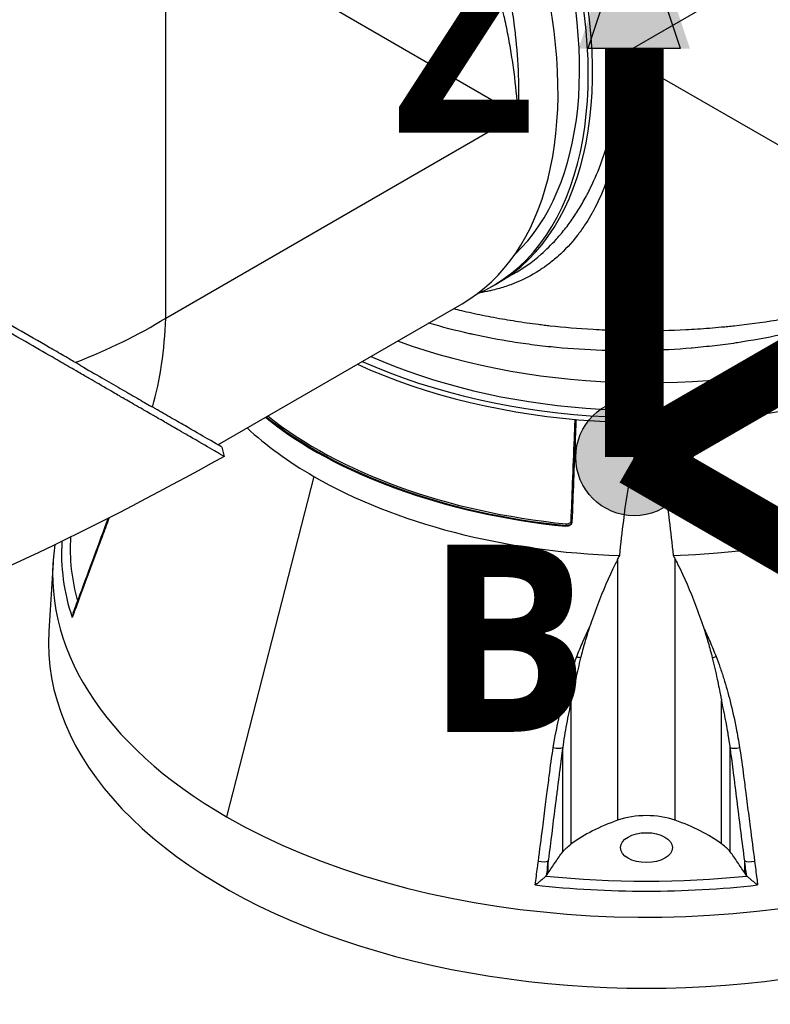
# Model space of a CAD drawing. Header units: millimetres. Extents: x 0 to 4378, y 0 to 2376.
# Tile 188 of 227: x 2647 to 2770, y 1098 to 1259. Entities that reach past the tile are written whole.
import ezdxf

# ---------------------------------------------------------------- set-up
doc = ezdxf.new("R2010")
doc.units = ezdxf.units.MM
doc.header["$LTSCALE"] = 0.2
for name, color, linetype in [('01_Object Line', 4, 'Continuous'), ('07_Special Line2', 76, 'Continuous'), ('12_Before Rev.Num.', 5, 'Continuous')]:
    doc.layers.add(name, color=color, linetype=linetype)
doc.layers.add('14_Mark', color=7, linetype='Continuous', true_color=0xe03c31)
doc.styles.add('Rainbow-5.0 Style', font='malgunsl.ttf')

# ---------------------------------------------------------------- blocks, each defined once
blk = doc.blocks.new('A$Cf809625c')
for p, q in [((53.74, 186.43), (-4.03, 153.08)), ((-78.84, 109.88), (-78.84, 176.59)), ((-78.84, 176.59), (-21.07, 143.24)), ((-22.03, 152.49), (-22.03, 152.49)), ((-4.03, 153.08), (53.74, 119.72)), ((-21.9, 151.63), (-21.9, 151.63)), ((-21.47, 148.25), (-21.47, 148.25)), ((-78.84, 109.88), (-21.07, 143.24)), ((-21.78, 117.13), (-24.58, 115.51)), ((-21.78, 117.13), (-21.78, 117.13)), ((-25.29, 115.1), (-24.58, 115.51)), ((-70.29, 89.12), (-30.24, 112.24)), ((-78.97, 107.35), (-78.97, 107.35)), ((-78.97, 107.29), (-78.97, 107.29)), ((-78.95, 107.71), (-78.95, 107.71)), ((-79.1, 105.76), (-79.1, 105.76)), ((-79.09, 105.91), (-79.09, 105.91)), ((-79.06, 106.23), (-79.06, 106.23)), ((-80.76, 96.21), (-80.76, 96.21)), ((-71.29, 88.39), (-71.29, 88.39)), ((-69.64, 88.74), (-69.23, 87.2)), ((-54.55, 83.92), (-55.05, 81.99)), ((-55.05, 81.99), (-68.86, 28.11)), ((-13.21, 75.75), (-13.18, 75.87)), ((-97.32, 69.8), (-97.99, 58.55)), ((-4.73, 70.31), (-4.73, 27.53)), ((4.73, 27.53), (4.73, 70.31)), ((12.66, 50.82), (12.66, 50.82)), ((-12.33, 23.66), (-12.33, 47.14)), ((12.33, 23.66), (12.33, 47.14)), ((-13.74, 22.37), (-13.74, 39.45)), ((13.74, 22.37), (13.74, 39.45)), ((-16.11, 18.92), (-16.11, 20.88)), ((16.11, 18.92), (16.11, 20.88)), ((-16.28, 18.63), (-16.42, 18.46)), ((16.42, 18.46), (16.28, 18.63))]:
    blk.add_line(p, q)
for centre, major_axis, ratio, start_param, end_param in [((-62.58, 181.33), (38, -65.82), 0.57735, 0, 2.340309), ((-62.58, 181.33), (38, -65.82), 0.57735, 0, 2.340309), ((-63.29, 180.92), (38, -65.82), 0.57735, 6.218011, 8.595868), ((-63.29, 180.92), (37, -64.09), 0.57735, 0.138313, 2.287402), ((-68.24, 178.06), (38, -65.82), 0.57735, 0, 2.153364), ((-53.39, 186.64), (26.39, -45.71), 0.57735, 0.251217, 0.251219), ((0, 143.16), (76, 0), 0.57735, 4.145572, 6.283185), ((0, 137.44), (76, 0), 0.57735, 4.052056, 6.34836), ((0, 136.63), (76, 0), 0.57735, 4.038806, 6.283185), ((0, 137.44), (74, 0), 0.57735, 4.055455, 6.144873), ((0, 115.42), (77.15, 0), 0.57735, 4.76927, 6.226304), ((-132.58, 140.91), (-75.98, -2.71), 0.599654, 2.086946, 2.334848), ((-132.58, 140.91), (35.65, -67.16), 0.599654, 0.558766, 0.806744), ((0, 119.48), (76.67, 0), 0.57735, 3.762964, 4.539647), ((0, 119.63), (76.47, 0), 0.57735, 3.765044, 4.539647), ((0, 119.48), (76.89, 0), 0.57735, 3.763438, 4.539717), ((0, 115.42), (-77.15, 0), 0.57735, 0.556674, 0.785398), ((0, 115.42), (-77.15, 0), 0.57735, 0.785398, 1.513915), ((0, 67.87), (97.38, 0), 0.57735, 3.92699, 6.531315), ((-13.18, 76.03), (0.02, 0.199), 0.140343, 3.764162, 5.282569), ((-12.38, 76.62), (-0.2, 0.008), 0.53757, 3.678342, 4.571765), ((0, 67.87), (-97.38, 0), 0.57735, 6.196092, 7.068583), ((0, 71.3), (-95.92, 0), 0.57735, 6.246746, 6.474419), ((0, 72.12), (-94.5, 0), 0.57735, 6.248654, 6.442871), ((-91.51, 63.97), (-1.41, 0.52), 0.445689, 6.283183, 6.665585), ((0, 56.61), (-98.05, 0), 0.57735, 6.248855, 9.459108), ((-11.23, 54.78), (-1.4, 0.54), 0.300947, 1.546942, 1.997356), ((11.23, 54.79), (1.4, 0.55), 0.299591, 4.283682, 4.733556), ((-15.03, 39.86), (-1.48, 0.24), 0.293943, 1.451681, 2.673474), ((15.03, 39.86), (1.48, 0.24), 0.293943, 3.609607, 4.831504), ((10.26, 13.32), (28.83, 0), 0.57735, 2.117685, 2.471123), ((0, 23.05), (-9.1, 0), 0.57735, 4.1655, 5.259278), ((-10.26, 13.32), (-28.83, 0), 0.57735, 3.812062, 4.1655), ((0, 56.61), (57.64, 0), 0.57735, 4.987231, 4.987234), ((-17.47, 21.22), (-1.49, 0.19), 0.291007, 1.428464, 2.747851), ((17.47, 21.22), (1.49, 0.19), 0.291007, 3.535223, 4.854722), ((-17.94, 18.88), (-1.68, 0), 0.577343, 2.622772, 2.695941), ((0, 72.12), (94.5, 0), 0.57735, 4.537116, 4.887662), ((17.94, 18.88), (-1.68, 0), 0.577343, 0.445652, 0.518821), ((0, 71.3), (-95.92, 0), 0.57735, 1.379562, 1.76203)]:
    blk.add_ellipse(centre, major_axis=major_axis, ratio=ratio, start_param=start_param, end_param=end_param)
blk.add_ellipse((0, 23.05), major_axis=(-4.25, 0), ratio=0.57735)
for points, knots in [([(-56.59, 226.05), (-55.78, 225.28), (-54.98, 224.5), (-54.19, 223.7), (-53.36, 222.86), (-52.55, 222.01), (-51.75, 221.15), (-51.61, 220.99), (-51.46, 220.83), (-51.31, 220.67), (-48.25, 217.32), (-45.36, 213.73), (-42.69, 209.98), (-42.58, 209.83), (-42.47, 209.67), (-42.37, 209.52), (-41.76, 208.67), (-41.17, 207.81), (-40.59, 206.94), (-40.25, 206.42), (-39.9, 205.91), (-39.57, 205.38), (-39.23, 204.86), (-38.89, 204.33), (-38.56, 203.81), (-38.51, 203.72), (-38.45, 203.63), (-38.4, 203.54), (-37.14, 201.51), (-35.96, 199.49), (-34.81, 197.37), (-33.37, 194.72), (-32.01, 191.99), (-30.75, 189.2), (-29.99, 187.51), (-29.26, 185.81), (-28.58, 184.08), (-28.56, 184.03), (-28.54, 183.98), (-28.52, 183.93), (-28.07, 182.78), (-27.63, 181.62), (-27.21, 180.45), (-26.81, 179.35), (-26.43, 178.24), (-26.07, 177.13), (-26.05, 177.08), (-26.04, 177.03), (-26.02, 176.98), (-25.66, 175.86), (-25.31, 174.73), (-24.98, 173.6), (-24.81, 173.01), (-24.65, 172.42), (-24.49, 171.83), (-24.41, 171.53), (-24.33, 171.24), (-24.25, 170.94), (-24.21, 170.79), (-24.17, 170.65), (-24.13, 170.5), (-24.09, 170.35), (-24.05, 170.17), (-24.02, 170.06), (-23.98, 169.92), (-23.95, 169.78), (-23.91, 169.64), (-23.41, 167.62), (-22.93, 165.46), (-22.51, 163.17), (-22.31, 162.06), (-22.12, 160.92), (-21.95, 159.75), (-21.85, 159.09), (-21.76, 158.42), (-21.67, 157.74), (-21.62, 157.27), (-21.56, 156.81), (-21.51, 156.33), (-21.27, 154.19), (-21.1, 151.96), (-21.03, 149.67), (-20.96, 147.57), (-20.96, 145.42), (-21.07, 143.24)], [0.5917032, 0.5917032, 0.5917032, 0.5917032, 0.6065856, 0.6065856, 0.6065856, 0.6221334, 0.6221334, 0.6221334, 0.625, 0.625, 0.625, 0.6850898, 0.6850898, 0.6850898, 0.6875, 0.6875, 0.6875, 0.7011464, 0.7011464, 0.7011464, 0.7092438, 0.7092438, 0.7092438, 0.7173743, 0.7173743, 0.7173743, 0.71875, 0.71875, 0.71875, 0.7499738, 0.7499738, 0.7499738, 0.7889478, 0.7889478, 0.7889478, 0.8125, 0.8125, 0.8125, 0.8131921, 0.8131921, 0.8131921, 0.8288728, 0.8288728, 0.8288728, 0.84375, 0.84375, 0.84375, 0.8444134, 0.8444134, 0.8444134, 0.859375, 0.859375, 0.859375, 0.8671875, 0.8671875, 0.8671875, 0.8710938, 0.8710938, 0.8710938, 0.8730469, 0.8730469, 0.8730469, 0.8749735, 0.8749735, 0.8749735, 0.8773485, 0.8773485, 0.8773485, 0.9115235, 0.9115235, 0.9115235, 0.9281399, 0.9281399, 0.9281399, 0.9375, 0.9375, 0.9375, 0.9439123, 0.9439123, 0.9439123, 0.973127, 0.973127, 0.973127, 1, 1, 1, 1]), ([(-21.07, 143.24), (-21.17, 145.22), (-21.34, 147.27), (-21.6, 149.35), (-21.6, 149.37), (-21.6, 149.39), (-21.6, 149.41), (-21.73, 150.46), (-21.88, 151.53), (-22.05, 152.6), (-22.21, 153.63), (-22.38, 154.62), (-22.58, 155.7), (-22.59, 155.75), (-22.6, 155.81), (-22.61, 155.87), (-22.81, 156.9), (-23.02, 157.93), (-23.25, 158.95), (-23.49, 160.06), (-23.75, 161.15), (-24.02, 162.24), (-24.06, 162.38), (-24.09, 162.52), (-24.13, 162.66), (-24.41, 163.77), (-24.71, 164.87), (-25.02, 165.96), (-25.18, 166.51), (-25.34, 167.05), (-25.5, 167.59), (-25.58, 167.86), (-25.66, 168.13), (-25.75, 168.4), (-25.8, 168.57), (-25.84, 168.71), (-25.89, 168.88), (-25.92, 168.98), (-25.96, 169.09), (-26, 169.21), (-26.7, 171.43), (-27.44, 173.57), (-28.2, 175.61), (-28.3, 175.88), (-28.4, 176.15), (-28.5, 176.42), (-28.84, 177.3), (-29.18, 178.17), (-29.53, 179.02), (-29.96, 180.08), (-30.39, 181.12), (-30.82, 182.12), (-30.87, 182.23), (-30.92, 182.34), (-30.97, 182.45), (-30.98, 182.47), (-30.98, 182.49), (-30.99, 182.5), (-31.05, 182.63), (-31.09, 182.73), (-31.16, 182.89), (-32.28, 185.43), (-33.42, 187.82), (-34.56, 190.05), (-35.13, 191.17), (-35.7, 192.25), (-36.27, 193.29), (-36.75, 194.18), (-37.23, 195.03), (-37.7, 195.86), (-37.72, 195.89), (-37.73, 195.92), (-37.75, 195.94), (-37.82, 196.07), (-37.87, 196.15), (-37.96, 196.31), (-39.2, 198.47), (-40.44, 200.49), (-41.67, 202.37), (-41.85, 202.65), (-42.02, 202.93), (-42.2, 203.2), (-42.38, 203.46), (-42.55, 203.72), (-42.72, 203.98), (-43.08, 204.52), (-43.44, 205.05), (-43.79, 205.56), (-44.54, 206.65), (-45.27, 207.68), (-45.99, 208.66), (-46, 208.67), (-46.01, 208.69), (-46.02, 208.7), (-46.1, 208.81), (-46.17, 208.9), (-46.27, 209.04), (-47.88, 211.23), (-49.48, 213.26), (-51.06, 215.15), (-52.24, 216.56), (-53.41, 217.89), (-54.56, 219.15), (-54.87, 219.49), (-55.16, 219.8), (-55.47, 220.14), (-55.54, 220.22), (-55.62, 220.3), (-55.7, 220.38), (-55.99, 220.69), (-56.28, 221), (-56.58, 221.31)], [0, 0, 0, 0, 0.061969, 0.061969, 0.061969, 0.0625, 0.0625, 0.0625, 0.09375, 0.09375, 0.09375, 0.1234255, 0.1234255, 0.1234255, 0.125, 0.125, 0.125, 0.1531538, 0.1531538, 0.1531538, 0.1836029, 0.1836029, 0.1836029, 0.1875, 0.1875, 0.1875, 0.21875, 0.21875, 0.21875, 0.234375, 0.234375, 0.234375, 0.2421875, 0.2421875, 0.2421875, 0.2469884, 0.2469884, 0.2469884, 0.25, 0.25, 0.25, 0.3052191, 0.3052191, 0.3052191, 0.3125, 0.3125, 0.3125, 0.3368038, 0.3368038, 0.3368038, 0.3671875, 0.3671875, 0.3671875, 0.3705126, 0.3705126, 0.3705126, 0.3710938, 0.3710938, 0.3710938, 0.375, 0.375, 0.375, 0.4375, 0.4375, 0.4375, 0.46875, 0.46875, 0.46875, 0.4952139, 0.4952139, 0.4952139, 0.4960938, 0.4960938, 0.4960938, 0.5, 0.5, 0.5, 0.5544796, 0.5544796, 0.5544796, 0.5625, 0.5625, 0.5625, 0.5702519, 0.5702519, 0.5702519, 0.5865122, 0.5865122, 0.5865122, 0.6206238, 0.6206238, 0.6206238, 0.6210938, 0.6210938, 0.6210938, 0.625, 0.625, 0.625, 0.6875, 0.6875, 0.6875, 0.734375, 0.734375, 0.734375, 0.7469686, 0.7469686, 0.7469686, 0.75, 0.75, 0.75, 0.7613238, 0.7613238, 0.7613238, 0.7613238]), ([(-69.23, 87.2), (-69.23, 87.2), (-69.23, 87.2), (-69.23, 87.2), (-69.25, 87.21), (-69.32, 87.25), (-69.61, 87.42), (-69.75, 87.5), (-69.91, 87.59), (-70.05, 87.67), (-70.25, 87.78), (-70.42, 87.89), (-70.55, 87.96), (-71.34, 88.42), (-72.48, 89.08), (-73.91, 89.9), (-74.46, 90.22), (-75.22, 90.66), (-76.26, 91.26), (-77.13, 91.76), (-77.84, 92.17), (-78.32, 92.45), (-78.69, 92.66), (-78.92, 92.79), (-79.02, 92.85), (-79.87, 93.34), (-80.4, 93.65), (-80.55, 93.73), (-80.75, 93.85), (-80.95, 93.96), (-81.14, 94.07), (-81.22, 94.12), (-81.29, 94.16), (-81.36, 94.2), (-81.79, 94.45), (-82.08, 94.62), (-82.21, 94.69), (-82.34, 94.77), (-82.48, 94.85), (-82.64, 94.94), (-83.02, 95.16), (-83.48, 95.42), (-84.04, 95.74), (-84.91, 96.23), (-85.6, 96.63), (-86.05, 96.89), (-86.51, 97.15), (-87.21, 97.56), (-88.23, 98.16), (-88.94, 98.57), (-89.53, 98.92), (-90, 99.19), (-90.23, 99.32), (-90.43, 99.44), (-90.59, 99.53), (-91.1, 99.82), (-91.63, 100.13), (-92.16, 100.43), (-92.47, 100.61), (-92.78, 100.79), (-93.1, 100.97), (-93.75, 101.35), (-94.19, 101.6), (-94.39, 101.72), (-94.81, 101.97), (-95.25, 102.22), (-95.7, 102.48), (-96.12, 102.72), (-96.54, 102.97), (-96.97, 103.21), (-98.33, 104), (-99.72, 104.8), (-101.14, 105.62), (-102.99, 106.69), (-104.9, 107.79), (-106.85, 108.92), (-110.75, 111.17), (-114.83, 113.52), (-119.08, 115.98), (-120.03, 116.52), (-121.01, 117.09), (-122.02, 117.67), (-123.16, 118.33), (-124.35, 119.02), (-125.58, 119.73), (-128.81, 121.59), (-131.09, 122.91), (-132.3, 123.61), (-133.73, 124.44), (-135.18, 125.27), (-136.63, 126.11), (-139.82, 127.95), (-143.06, 129.83), (-146.35, 131.72), (-149.39, 133.48), (-151.97, 134.97), (-154.08, 136.18), (-157.52, 138.17), (-159.67, 139.41), (-160.48, 139.88), (-160.69, 140), (-160.81, 140.07), (-160.84, 140.09), (-164.48, 142.19), (-168.11, 144.28), (-171.64, 146.32), (-172.14, 146.61), (-172.64, 146.9), (-173.13, 147.18), (-174.74, 148.11), (-176.05, 148.87), (-177.08, 149.46), (-178.09, 150.05), (-179.09, 150.62), (-180.08, 151.19), (-180.35, 151.35), (-180.62, 151.51), (-180.89, 151.66), (-184.25, 153.6), (-186.46, 154.88), (-187.76, 155.63), (-187.86, 155.69), (-187.96, 155.74), (-188.05, 155.8)], [-0.7635222, -0.7635222, -0.7635222, -0.7635222, -0.75, -0.75, -0.75, -0.71875, -0.71875, -0.71875, -0.7052239, -0.7052239, -0.7052239, -0.6875, -0.6875, -0.6875, -0.625, -0.625, -0.625, -0.59375, -0.59375, -0.59375, -0.5758637, -0.5758637, -0.5758637, -0.5625, -0.5625, -0.5625, -0.546875, -0.546875, -0.546875, -0.5411757, -0.5411757, -0.5411757, -0.5390625, -0.5390625, -0.5390625, -0.53125, -0.53125, -0.53125, -0.5266987, -0.5266987, -0.5266987, -0.515625, -0.515625, -0.515625, -0.5, -0.5, -0.5, -0.484375, -0.484375, -0.484375, -0.4739987, -0.4739987, -0.4739987, -0.46875, -0.46875, -0.46875, -0.4588678, -0.4588678, -0.4588678, -0.453125, -0.453125, -0.453125, -0.4453125, -0.4453125, -0.4453125, -0.4375, -0.4375, -0.4375, -0.4300483, -0.4300483, -0.4300483, -0.40625, -0.40625, -0.40625, -0.375, -0.375, -0.375, -0.3125, -0.3125, -0.3125, -0.2978036, -0.2978036, -0.2978036, -0.28125, -0.28125, -0.28125, -0.25, -0.25, -0.25, -0.2303717, -0.2303717, -0.2303717, -0.1875, -0.1875, -0.1875, -0.1671318, -0.1671318, -0.1671318, -0.1337093, -0.1337093, -0.1337093, -0.125, -0.125, -0.125, -0.0780464, -0.0780464, -0.0780464, -0.0714286, -0.0714286, -0.0714286, -0.0535714, -0.0535714, -0.0535714, -0.039579, -0.039579, -0.039579, -0.0357143, -0.0357143, -0.0357143, -0.0025653, -0.0025653, -0.0025653, 0, 0, 0, 0]), ([(-92.74, 102.07), (-92.97, 102.21), (-93.2, 102.34), (-93.73, 102.65), (-94.03, 102.83), (-94.73, 103.23), (-95.12, 103.46), (-96.31, 104.15), (-97.12, 104.61), (-99.65, 106.07), (-101.42, 107.09), (-106.75, 110.17), (-110.44, 112.3), (-121.27, 118.55), (-128.82, 122.91), (-145.57, 132.58), (-153.99, 137.43), (-165.9, 144.32), (-170.11, 146.76), (-178.75, 151.74), (-183.02, 154.2), (-186.91, 156.45)], [-10.794601, -10.794601, -10.794601, -10.794601, -10.700272, -10.700272, -10.578462, -10.578462, -10.421195, -10.421195, -10.108787, -10.108787, -9.443961, -9.443961, -8.149298, -8.149298, -5.793129, -5.793129, -3.135292, -3.135292, -1.653975, -1.653975, 0, 0, 0, 0]), ([(-4.03, 153.08), (-3.94, 151.09), (-3.92, 149.14), (-3.98, 147.23), (-3.98, 147.22), (-3.98, 147.2), (-3.98, 147.19), (-4.01, 146.22), (-4.07, 145.28), (-4.14, 144.34), (-4.21, 143.45), (-4.3, 142.61), (-4.41, 141.71), (-4.42, 141.66), (-4.42, 141.62), (-4.43, 141.57), (-4.54, 140.71), (-4.67, 139.88), (-4.81, 139.07), (-4.97, 138.2), (-5.15, 137.35), (-5.34, 136.54), (-5.37, 136.43), (-5.39, 136.33), (-5.42, 136.22), (-5.62, 135.39), (-5.84, 134.59), (-6.08, 133.82), (-6.2, 133.43), (-6.32, 133.05), (-6.45, 132.68), (-6.52, 132.49), (-6.58, 132.31), (-6.65, 132.12), (-6.69, 132.01), (-6.72, 131.91), (-6.76, 131.8), (-6.79, 131.73), (-6.82, 131.66), (-6.85, 131.58), (-7.41, 130.08), (-8.03, 128.73), (-8.69, 127.51), (-8.78, 127.35), (-8.87, 127.19), (-8.95, 127.03), (-9.25, 126.51), (-9.55, 126.01), (-9.85, 125.54), (-10.23, 124.94), (-10.62, 124.38), (-11.01, 123.86), (-11.05, 123.8), (-11.1, 123.74), (-11.14, 123.69), (-11.15, 123.68), (-11.15, 123.67), (-11.16, 123.66), (-11.21, 123.59), (-11.25, 123.54), (-11.31, 123.46), (-12.33, 122.15), (-13.38, 121.03), (-14.45, 120.07), (-14.99, 119.59), (-15.53, 119.15), (-16.06, 118.74), (-16.52, 118.4), (-16.97, 118.08), (-17.42, 117.79), (-17.44, 117.78), (-17.45, 117.77), (-17.47, 117.76), (-17.53, 117.72), (-17.58, 117.69), (-17.67, 117.63), (-18.85, 116.88), (-20.05, 116.26), (-21.24, 115.76), (-21.41, 115.69), (-21.58, 115.62), (-21.76, 115.55), (-21.92, 115.49), (-22.09, 115.42), (-22.26, 115.36), (-22.61, 115.23), (-22.96, 115.11), (-23.3, 115), (-24.03, 114.76), (-24.74, 114.57), (-25.45, 114.41), (-25.46, 114.41), (-25.47, 114.4), (-25.48, 114.4), (-25.56, 114.38), (-25.62, 114.37), (-25.72, 114.35), (-26.25, 114.23), (-26.79, 114.13), (-27.33, 114.04)], [0, 0, 0, 0, 0.061969, 0.061969, 0.061969, 0.0625, 0.0625, 0.0625, 0.09375, 0.09375, 0.09375, 0.1234255, 0.1234255, 0.1234255, 0.125, 0.125, 0.125, 0.1531538, 0.1531538, 0.1531538, 0.1836029, 0.1836029, 0.1836029, 0.1875, 0.1875, 0.1875, 0.21875, 0.21875, 0.21875, 0.234375, 0.234375, 0.234375, 0.2421875, 0.2421875, 0.2421875, 0.2469884, 0.2469884, 0.2469884, 0.25, 0.25, 0.25, 0.3052191, 0.3052191, 0.3052191, 0.3125, 0.3125, 0.3125, 0.3368038, 0.3368038, 0.3368038, 0.3671875, 0.3671875, 0.3671875, 0.3705126, 0.3705126, 0.3705126, 0.3710937, 0.3710937, 0.3710937, 0.375, 0.375, 0.375, 0.4375, 0.4375, 0.4375, 0.46875, 0.46875, 0.46875, 0.4952139, 0.4952139, 0.4952139, 0.4960937, 0.4960937, 0.4960937, 0.5, 0.5, 0.5, 0.5544796, 0.5544796, 0.5544796, 0.5625, 0.5625, 0.5625, 0.5702519, 0.5702519, 0.5702519, 0.5865122, 0.5865122, 0.5865122, 0.6206238, 0.6206238, 0.6206238, 0.6210937, 0.6210937, 0.6210937, 0.625, 0.625, 0.625, 0.6462516, 0.6462516, 0.6462516, 0.6462516]), ([(-21.78, 117.13), (-20.2, 118.04), (-18.7, 119.11), (-17.28, 120.35), (-16.42, 121.11), (-15.6, 121.92), (-14.8, 122.79), (-14.78, 122.82), (-14.76, 122.84), (-14.74, 122.87), (-14.21, 123.45), (-13.7, 124.06), (-13.2, 124.7), (-12.73, 125.31), (-12.28, 125.93), (-11.84, 126.58), (-11.82, 126.61), (-11.8, 126.64), (-11.78, 126.67), (-11.34, 127.33), (-10.92, 128.01), (-10.51, 128.71), (-10.3, 129.08), (-10.09, 129.46), (-9.89, 129.84), (-9.78, 130.03), (-9.68, 130.22), (-9.58, 130.41), (-9.53, 130.51), (-9.48, 130.61), (-9.44, 130.71), (-9.39, 130.8), (-9.33, 130.92), (-9.29, 131), (-9.24, 131.09), (-9.2, 131.18), (-9.15, 131.28), (-8.5, 132.62), (-7.85, 134.14), (-7.25, 135.83), (-6.96, 136.66), (-6.67, 137.53), (-6.4, 138.44), (-6.25, 138.96), (-6.1, 139.49), (-5.96, 140.04), (-5.86, 140.41), (-5.77, 140.79), (-5.67, 141.18), (-5.25, 142.95), (-4.88, 144.87), (-4.6, 146.94), (-4.33, 148.85), (-4.14, 150.9), (-4.03, 153.08)], [0.74999, 0.74999, 0.74999, 0.74999, 0.7889478, 0.7889478, 0.7889478, 0.8125, 0.8125, 0.8125, 0.8131921, 0.8131921, 0.8131921, 0.8288728, 0.8288728, 0.8288728, 0.84375, 0.84375, 0.84375, 0.8444134, 0.8444134, 0.8444134, 0.859375, 0.859375, 0.859375, 0.8671875, 0.8671875, 0.8671875, 0.8710937, 0.8710937, 0.8710937, 0.8730469, 0.8730469, 0.8730469, 0.8749735, 0.8749735, 0.8749735, 0.8773485, 0.8773485, 0.8773485, 0.9115235, 0.9115235, 0.9115235, 0.9281399, 0.9281399, 0.9281399, 0.9375, 0.9375, 0.9375, 0.9439123, 0.9439123, 0.9439123, 0.973127, 0.973127, 0.973127, 1, 1, 1, 1]), ([(53.74, 119.72), (51.91, 118.54), (50.06, 117.46), (48.21, 116.48), (46.21, 115.41), (44.21, 114.45), (42.25, 113.59), (41.8, 113.39), (41.36, 113.2), (40.91, 113.01), (39.2, 112.29), (37.51, 111.63), (35.87, 111.05), (35.51, 110.92), (35.15, 110.79), (34.8, 110.67), (34.03, 110.4), (33.27, 110.15), (32.53, 109.92), (32.31, 109.85), (32.1, 109.78), (31.89, 109.71), (31.42, 109.57), (30.95, 109.42), (30.48, 109.28), (30.25, 109.22), (30.02, 109.15), (29.79, 109.08), (29.68, 109.05), (29.56, 109.02), (29.45, 108.98), (29.33, 108.95), (29.26, 108.93), (29.11, 108.89), (24.47, 107.58), (19.7, 106.56), (14.91, 105.85), (14.83, 105.84), (14.75, 105.83), (14.68, 105.81), (13.53, 105.64), (12.38, 105.49), (11.23, 105.36), (10.61, 105.28), (10, 105.22), (9.38, 105.15), (8.75, 105.09), (8.13, 105.03), (7.51, 104.98), (7.46, 104.97), (7.4, 104.97), (7.35, 104.96), (4.91, 104.75), (2.43, 104.62), (0.06, 104.56), (-4.85, 104.43), (-9.77, 104.59), (-14.73, 105.06), (-15.34, 105.12), (-15.95, 105.18), (-16.57, 105.25), (-17.18, 105.32), (-17.79, 105.39), (-18.4, 105.47), (-19.61, 105.62), (-20.81, 105.79), (-22, 105.98), (-24.16, 106.33), (-26.3, 106.73), (-28.41, 107.19), (-28.61, 107.24), (-28.81, 107.28), (-29.01, 107.32), (-31.28, 107.84), (-33.52, 108.42), (-35.72, 109.08)], [0, 0, 0, 0, 0.0268593, 0.0268593, 0.0268593, 0.0558825, 0.0558825, 0.0558825, 0.0625, 0.0625, 0.0625, 0.088102, 0.088102, 0.088102, 0.09375, 0.09375, 0.09375, 0.1058986, 0.1058986, 0.1058986, 0.109375, 0.109375, 0.109375, 0.1171875, 0.1171875, 0.1171875, 0.1210937, 0.1210937, 0.1210937, 0.1230469, 0.1230469, 0.1230469, 0.125, 0.125, 0.125, 0.1865064, 0.1865064, 0.1865064, 0.1875, 0.1875, 0.1875, 0.2022042, 0.2022042, 0.2022042, 0.2101236, 0.2101236, 0.2101236, 0.2180828, 0.2180828, 0.2180828, 0.21875, 0.21875, 0.21875, 0.25, 0.25, 0.25, 0.3146789, 0.3146789, 0.3146789, 0.3226569, 0.3226569, 0.3226569, 0.3306082, 0.3306082, 0.3306082, 0.3464266, 0.3464266, 0.3464266, 0.375, 0.375, 0.375, 0.3777022, 0.3777022, 0.3777022, 0.4086021, 0.4086021, 0.4086021, 0.4086021]), ([(-31.63, 111.44), (-31.2, 111.34), (-30.78, 111.23), (-29.22, 110.87), (-28.06, 110.61), (-26.27, 110.25), (-25.67, 110.13), (-24.45, 109.9), (-23.78, 109.78), (-22.04, 109.49), (-20.85, 109.3), (-18.99, 109.03), (-18.36, 108.95), (-17.4, 108.83), (-16.92, 108.77), (-16.43, 108.71), (-16.1, 108.67), (-15.91, 108.65), (-13.59, 108.39), (-11.24, 108.19), (-7.47, 107.97), (-6.18, 107.91), (-4.17, 107.85), (-3.49, 107.84), (-2.45, 107.82), (-2.11, 107.82), (-1.58, 107.82), (-1.41, 107.81), (-1.05, 107.81), (-0.84, 107.81), (1.54, 107.81), (3.92, 107.87), (7.7, 108.07), (8.99, 108.15), (10.98, 108.31), (11.65, 108.37), (12.67, 108.46), (13.18, 108.51), (13.69, 108.56), (14.04, 108.6), (14.25, 108.62), (16.57, 108.88), (18.88, 109.18), (22.47, 109.76), (23.69, 109.98), (25.55, 110.33), (26.18, 110.45), (27.13, 110.65), (27.45, 110.71), (28.08, 110.85), (28.45, 110.93), (30.92, 111.48), (33.13, 112.03), (36.46, 112.96), (37.58, 113.29), (39.24, 113.81), (39.8, 113.99), (40.91, 114.36), (41.49, 114.55), (46.24, 116.21), (50.17, 117.88), (53.74, 119.72)], [0.2383127, 0.2383127, 0.2383127, 0.2383127, 0.25, 0.25, 0.28125, 0.28125, 0.296875, 0.296875, 0.3125, 0.3125, 0.34375, 0.34375, 0.359375, 0.359375, 0.3671875, 0.3710938, 0.3710938, 0.375, 0.375, 0.4375, 0.4375, 0.46875, 0.46875, 0.484375, 0.484375, 0.4921875, 0.4921875, 0.4960938, 0.4960938, 0.5, 0.5, 0.5625, 0.5625, 0.59375, 0.59375, 0.609375, 0.609375, 0.6171875, 0.6210938, 0.6210938, 0.625, 0.625, 0.6875, 0.6875, 0.71875, 0.71875, 0.734375, 0.734375, 0.7421875, 0.7421875, 0.75, 0.75, 0.8125, 0.8125, 0.84375, 0.84375, 0.859375, 0.859375, 0.875, 0.875, 1, 1, 1, 1]), ([(-92.74, 102.07), (-91.56, 101.38), (-90.42, 100.74), (-88.27, 99.5), (-87.25, 98.91), (-85.33, 97.8), (-84.42, 97.28), (-82.71, 96.28), (-81.93, 95.82), (-81.19, 95.4)], [0, 0, 0, 0, 0.581117, 0.581117, 1.150103, 1.150103, 1.719465, 1.719465, 2.302704, 2.302704, 2.302704, 2.302704]), ([(-69.64, 88.74), (-69.64, 88.74), (-70.49, 89.23), (-72.97, 90.66), (-74.22, 91.39), (-76.49, 92.69), (-77.32, 93.17), (-78.63, 93.93), (-79.06, 94.19), (-79.73, 94.57), (-79.96, 94.71), (-80.37, 94.94), (-80.55, 95.05), (-80.88, 95.23), (-81.03, 95.32), (-81.19, 95.4)], [-5.610809, -5.610809, -5.610809, -5.610809, -3.202671, -3.202671, -1.636794, -1.636794, -0.832338, -0.832338, -0.455606, -0.455606, -0.265051, -0.265051, -0.117703, -0.117703, -0.000611, -0.000611, -0.000611, -0.000611]), ([(-12.35, 76.72), (-12.27, 78.76), (-12.19, 80.8), (-12.11, 82.83), (-12.01, 85.29), (-11.91, 87.74), (-11.82, 90.19), (-11.78, 91.22), (-11.73, 92.24), (-11.69, 93.27)], [0, 0, 0, 0, 0.3003264, 0.3003264, 0.3003264, 0.6633231, 0.6633231, 0.6633231, 0.8152391, 0.8152391, 0.8152391, 0.8152391]), ([(-11.55, 93.26), (-11.59, 92.18), (-11.64, 91.09), (-11.68, 90.01), (-11.77, 87.76), (-11.86, 85.51), (-11.95, 83.25), (-12.04, 81), (-12.13, 78.74), (-12.22, 76.47)], [0.1730469, 0.1730469, 0.1730469, 0.1730469, 0.3333333, 0.3333333, 0.3333333, 0.6666667, 0.6666667, 0.6666667, 1, 1, 1, 1]), ([(-4.39, 70.95), (-4.19, 72.89), (-3.97, 74.81), (-3.39, 79.46), (-3.01, 82.16), (-2.32, 85.7), (-2.11, 86.69), (-1.72, 88.16), (-1.58, 88.65), (-1.25, 89.58), (-1.07, 90.03), (-0.7, 90.63), (-0.54, 90.85), (-0.29, 91.02), (-0.23, 91.05), (-0.12, 91.09), (-0.06, 91.1), (0.06, 91.1), (0.12, 91.09), (0.23, 91.05), (0.29, 91.02), (0.54, 90.85), (0.7, 90.63), (1.07, 90.03), (1.25, 89.58), (1.58, 88.65), (1.72, 88.16), (2.11, 86.69), (2.32, 85.7), (3.01, 82.16), (3.39, 79.46), (3.97, 74.81), (4.19, 72.89), (4.39, 70.95)], [5.982106, 5.982106, 5.982106, 5.982106, 6.634304, 6.634304, 7.582061, 7.582061, 7.910092, 7.910092, 8.074107, 8.074107, 8.238122, 8.238122, 8.315339, 8.315339, 8.332718, 8.332718, 8.350096, 8.350096, 8.367475, 8.367475, 8.384853, 8.384853, 8.46207, 8.46207, 8.626085, 8.626085, 8.790101, 8.790101, 9.118131, 9.118131, 10.065889, 10.065889, 10.718087, 10.718087, 10.718087, 10.718087]), ([(-88.11, 77.17), (-88.18, 76.98), (-88.25, 76.79), (-88.32, 76.6), (-88.69, 75.61), (-89.05, 74.63), (-89.42, 73.65), (-89.56, 73.26), (-89.71, 72.86), (-89.85, 72.47), (-90.29, 71.29), (-90.72, 70.11), (-91.16, 68.93), (-91.74, 67.36), (-92.32, 65.79), (-92.9, 64.22)], [0.2156142, 0.2156142, 0.2156142, 0.2156142, 0.2500193, 0.2500193, 0.2500193, 0.4287791, 0.4287791, 0.4287791, 0.5000046, 0.5000046, 0.5000046, 0.7143901, 0.7143901, 0.7143901, 1, 1, 1, 1]), ([(-12.22, 76.47), (-12.22, 76.37), (-12.25, 76.27), (-12.35, 76.08), (-12.42, 75.99), (-12.6, 75.86), (-12.71, 75.8), (-12.96, 75.74), (-13.09, 75.73), (-13.21, 75.75)], [-0.2992343, -0.2992343, -0.2992343, -0.2992343, -0.2640654, -0.2640654, -0.2263454, -0.2263454, -0.1886522, -0.1886522, -0.1510866, -0.1510866, -0.1510866, -0.1510866]), ([(-13.18, 75.87), (-12.99, 75.85), (-12.76, 75.88), (-12.56, 76), (-12.42, 76.08), (-12.29, 76.22), (-12.23, 76.39)], [0, 0, 0, 0, 0.5, 0.5, 0.5, 0.8642352, 0.8642352, 0.8642352, 0.8642352]), ([(-4.73, 70.31), (-4.86, 70.06), (-4.99, 69.81), (-6.2, 67.4), (-7.16, 65.14), (-8.5, 61.62), (-8.93, 60.42), (-9.34, 59.19)], [-6.98839, -6.98839, -6.98839, -6.98839, -6.901908, -6.901908, -6.146186, -6.146186, -5.758936, -5.758936, -5.758936, -5.758936]), ([(4.73, 70.31), (4.86, 70.06), (4.99, 69.81), (6.2, 67.4), (7.16, 65.14), (8.5, 61.62), (8.93, 60.42), (9.34, 59.19)], [10.331972, 10.331972, 10.331972, 10.331972, 10.418454, 10.418454, 11.174175, 11.174175, 11.561438, 11.561438, 11.561438, 11.561438]), ([(-92.9, 64.22), (-93.21, 63.38), (-93.52, 62.54), (-93.83, 61.7), (-93.94, 61.39), (-94.06, 61.08), (-94.17, 60.77)], [0, 0, 0, 0, 0.731803, 0.731803, 0.731803, 1, 1, 1, 1]), ([(-94, 61.55), (-94.03, 61.48), (-94.05, 61.41), (-94.12, 61.16), (-94.15, 60.97), (-94.17, 60.78), (-94.17, 60.78), (-94.17, 60.77)], [-0.08198982, -0.08198982, -0.08198982, -0.08198982, -0.05947654, -0.05947654, 0, 0, 0.0007263, 0.0007263, 0.0007263, 0.0007263]), ([(-11.43, 54.37), (-11.11, 55.19), (-10.78, 56), (-10.43, 56.8), (-10.08, 57.6), (-9.72, 58.4), (-9.34, 59.19)], [0, 0, 0, 0, 0.499875, 0.499875, 0.499875, 1, 1, 1, 1]), ([(-9.34, 59.19), (-9.62, 58.36), (-9.88, 57.52), (-10.36, 55.86), (-10.6, 55), (-10.8, 54.17)], [0.0000001, 0.0000001, 0.0000001, 0.0000001, 0.2749921, 0.2749921, 0.5476443, 0.5476443, 0.5476443, 0.5476443]), ([(9.34, 59.19), (9.72, 58.4), (10.08, 57.6), (10.43, 56.8), (10.77, 56), (11.1, 55.19), (11.42, 54.38)], [0, 0, 0, 0, 0.5005634, 0.5005634, 0.5005634, 1, 1, 1, 1]), ([(9.34, 59.19), (9.62, 58.36), (9.88, 57.52), (10.36, 55.86), (10.6, 55), (10.8, 54.18)], [-0.5445996, -0.5445996, -0.5445996, -0.5445996, -0.2712223, -0.2712223, -0.0000015, -0.0000015, -0.0000015, -0.0000015]), ([(-15.28, 39.46), (-14.86, 42), (-14.36, 44.52), (-13.73, 47.02), (-13.28, 48.81), (-12.77, 50.58), (-12.17, 52.33), (-11.94, 53.01), (-11.69, 53.69), (-11.43, 54.37)], [0, 0, 0, 0, 0.499826, 0.499826, 0.499826, 0.858832, 0.858832, 0.858832, 1, 1, 1, 1]), ([(-10.8, 54.17), (-11.09, 53), (-11.35, 51.85), (-11.81, 49.63), (-11.99, 48.76), (-12.17, 47.9), (-12.21, 47.71), (-12.27, 47.4), (-12.3, 47.27), (-12.33, 47.14)], [0.0000003, 0.0000003, 0.0000003, 0.0000003, 0.385971, 0.385971, 0.7217999, 0.7217999, 0.8108706, 0.8108706, 0.8732307, 0.8732307, 0.8732307, 0.8732307]), ([(10.8, 54.18), (11.08, 53.03), (11.35, 51.83), (11.83, 49.59), (12, 48.7), (12.18, 47.86), (12.21, 47.68), (12.28, 47.38), (12.3, 47.26), (12.33, 47.14)], [-0.5643199, -0.5643199, -0.5643199, -0.5643199, -0.3213467, -0.3213467, -0.0964507, -0.0964507, -0.0393511, -0.0393511, 0, 0, 0, 0]), ([(11.42, 54.38), (11.65, 53.8), (11.86, 53.23), (12.06, 52.64), (12.28, 52.03), (12.48, 51.42), (12.67, 50.8), (13.05, 49.57), (13.4, 48.32), (13.72, 47.07), (14.08, 45.61), (14.41, 44.14), (14.7, 42.66), (14.91, 41.59), (15.1, 40.53), (15.28, 39.46)], [0, 0, 0, 0, 0.1198746, 0.1198746, 0.1198746, 0.2457225, 0.2457225, 0.2457225, 0.4973048, 0.4973048, 0.4973048, 0.7896386, 0.7896386, 0.7896386, 1, 1, 1, 1]), ([(-12.33, 47.14), (-12.62, 45.87), (-12.88, 44.59), (-13.35, 42.03), (-13.56, 40.74), (-13.74, 39.45)], [0, 0, 0, 0, 0.4162532, 0.4162532, 0.8334528, 0.8334528, 0.8334528, 0.8334528]), ([(12.39, 46.86), (12.39, 46.88), (12.38, 46.9), (12.38, 46.92), (12.36, 47), (12.35, 47.07), (12.33, 47.14)], [0, 0, 0, 0, 0.2136157, 0.2136157, 0.2136157, 0.9999613, 0.9999613, 0.9999613, 0.9999613]), ([(13.74, 39.45), (13.72, 39.6), (13.63, 40.22), (13.46, 41.31), (13.41, 41.59), (13.38, 41.77), (13.35, 41.97), (13.32, 42.17), (13.29, 42.34), (13.26, 42.5), (13.21, 42.81), (13.17, 43.03), (13.14, 43.17), (13.14, 43.2), (13.11, 43.32), (13.1, 43.4), (13.08, 43.48), (13.07, 43.55), (13.06, 43.63), (13.03, 43.79), (13, 43.94), (12.97, 44.09), (12.91, 44.4), (12.85, 44.71), (12.79, 45.02), (12.66, 45.63), (12.53, 46.25), (12.39, 46.86)], [0, 0, 0, 0, 0.25, 0.25, 0.25, 0.3125, 0.3125, 0.3125, 0.375, 0.375, 0.375, 0.5, 0.5, 0.5, 0.53125, 0.53125, 0.53125, 0.5625, 0.5625, 0.5625, 0.625, 0.625, 0.625, 0.75, 0.75, 0.75, 1, 1, 1, 1]), ([(-17.73, 20.82), (-17.5, 22.66), (-17.26, 24.5), (-17.02, 26.33), (-16.86, 27.6), (-16.7, 28.87), (-16.53, 30.14), (-16.46, 30.71), (-16.39, 31.28), (-16.32, 31.85), (-16.19, 32.83), (-16.06, 33.82), (-15.94, 34.8), (-15.74, 36.36), (-15.53, 37.91), (-15.28, 39.46)], [0, 0, 0, 0, 0.295731, 0.295731, 0.295731, 0.499995, 0.499995, 0.499995, 0.591463, 0.591463, 0.591463, 0.749983, 0.749983, 0.749983, 1, 1, 1, 1]), ([(-13.74, 39.45), (-13.83, 38.85), (-13.91, 38.25), (-14.06, 37.05), (-14.14, 36.44), (-14.27, 35.4), (-14.31, 35.03), (-14.43, 34.06), (-14.5, 33.52), (-14.66, 32.24), (-14.76, 31.51), (-14.88, 30.57), (-14.92, 30.24), (-14.95, 30.01), (-14.98, 29.81), (-15.36, 26.79), (-15.72, 23.96), (-16.09, 21.05), (-16.1, 20.96), (-16.11, 20.88)], [0, 0, 0, 0, 0.192031, 0.192031, 0.384909, 0.384909, 0.522423, 0.522423, 0.70214, 0.70214, 0.941762, 0.941762, 1.012905, 1.012905, 1.368312, 1.368312, 6.545985, 6.545985, 6.697091, 6.697091, 6.697091, 6.697091]), ([(16.11, 20.88), (15.72, 23.99), (15.32, 27.09), (14.93, 30.2), (14.73, 31.76), (14.53, 33.32), (14.34, 34.87), (14.18, 36.15), (14.02, 37.41), (13.85, 38.67), (13.81, 38.93), (13.78, 39.19), (13.74, 39.45)], [0, 0, 0, 0, 0.5, 0.5, 0.5, 0.750745, 0.750745, 0.750745, 0.957271, 0.957271, 0.957271, 1, 1, 1, 1]), ([(15.28, 39.46), (15.53, 37.91), (15.74, 36.36), (15.94, 34.8), (16.05, 33.88), (16.17, 32.96), (16.29, 32.04), (16.37, 31.41), (16.45, 30.78), (16.53, 30.14), (16.69, 28.91), (16.85, 27.67), (17.01, 26.43), (17.25, 24.56), (17.49, 22.69), (17.73, 20.82)], [0, 0, 0, 0, 0.250016, 0.250016, 0.250016, 0.398143, 0.398143, 0.398143, 0.500005, 0.500005, 0.500005, 0.699072, 0.699072, 0.699072, 1, 1, 1, 1]), ([(-13.74, 22.37), (-13.38, 22.79), (-12.94, 23.21), (-12.37, 23.63), (-12.35, 23.64), (-12.33, 23.66)], [0, 0, 0, 0, 0.962909, 0.962909, 1, 1, 1, 1]), ([(13.74, 22.37), (13.38, 22.79), (12.94, 23.21), (12.37, 23.63), (12.35, 23.64), (12.33, 23.66)], [0, 0, 0, 0, 0.962909, 0.962909, 1, 1, 1, 1]), ([(-16.11, 18.92), (-15.72, 19.5), (-15.32, 20.09), (-14.73, 20.97), (-14.53, 21.26), (-14.14, 21.84), (-13.96, 22.11), (-13.74, 22.37)], [0, 0, 0, 0, 0.5, 0.5, 0.75, 0.75, 1, 1, 1, 1]), ([(16.11, 18.92), (15.72, 19.5), (15.32, 20.09), (14.73, 20.97), (14.53, 21.26), (14.14, 21.84), (13.96, 22.11), (13.74, 22.37)], [0, 0, 0, 0, 0.5, 0.5, 0.75, 0.75, 1, 1, 1, 1]), ([(-18.23, 16.93), (-18.11, 17.88), (-17.99, 18.83), (-17.87, 19.78), (-17.82, 20.12), (-17.78, 20.47), (-17.73, 20.82)], [0, 0, 0, 0, 0.731791, 0.731791, 0.731791, 1, 1, 1, 1]), ([(-16.28, 18.63), (-16.26, 18.96), (-16.25, 19.35), (-16.21, 19.89), (-16.2, 20.11), (-16.16, 20.5), (-16.14, 20.64), (-16.13, 20.78)], [0.000001, 0.000001, 0.000001, 0.000001, 0.1122745, 0.1122745, 0.17648, 0.17648, 0.2367155, 0.2367155, 0.2367155, 0.2367155]), ([(-16.11, 20.88), (-16.12, 20.86), (-16.12, 20.85), (-16.12, 20.81), (-16.12, 20.8), (-16.13, 20.78)], [0, 0, 0, 0, 0.00568081, 0.00568081, 0.01137127, 0.01137127, 0.01137127, 0.01137127]), ([(16.28, 18.63), (16.26, 18.98), (16.24, 19.38), (16.21, 19.93), (16.19, 20.14), (16.15, 20.57), (16.13, 20.73), (16.11, 20.88)], [0.000001, 0.000001, 0.000001, 0.000001, 0.116379, 0.116379, 0.1785721, 0.1785721, 0.2497386, 0.2497386, 0.2497386, 0.2497386]), ([(17.73, 20.82), (17.85, 19.87), (17.98, 18.92), (18.1, 17.97), (18.14, 17.63), (18.19, 17.28), (18.23, 16.93)], [0, 0, 0, 0, 0.731794, 0.731794, 0.731794, 1, 1, 1, 1]), ([(-16.48, 18.4), (-16.57, 18.3), (-16.69, 18.19), (-16.97, 17.94), (-17.13, 17.81), (-17.45, 17.54), (-17.61, 17.41), (-17.92, 17.17), (-18.08, 17.05), (-18.23, 16.93), (-18.23, 16.93), (-18.23, 16.93)], [0.000001, 0.000001, 0.000001, 0.000001, 0.0570155, 0.0570155, 0.1206061, 0.1206061, 0.1807381, 0.1807381, 0.239696, 0.239696, 0.2404159, 0.2404159, 0.2404159, 0.2404159]), ([(18.23, 16.93), (18.23, 16.93), (18.23, 16.93), (18.08, 17.05), (17.92, 17.17), (17.61, 17.41), (17.45, 17.54), (17.13, 17.81), (16.97, 17.94), (16.69, 18.19), (16.57, 18.3), (16.48, 18.4)], [-0.0007263, -0.0007263, -0.0007263, -0.0007263, 0, 0, 0.0594766, 0.0594766, 0.1201375, 0.1201375, 0.1842876, 0.1842876, 0.2418037, 0.2418037, 0.2418037, 0.2418037])]:
    blk.add_open_spline(points, degree=3, knots=knots)
for points in [[(-69.23, 87.2), (-92.01, 74.58), (-115.68, 63.06), (-140.56, 54.68)], [(-92.91, 64.49), (-91.36, 68.7), (-89.78, 72.87), (-88.23, 77.11)], [(-13.14, 76.14), (-13.08, 76.13), (-12.95, 76.13), (-12.75, 76.18), (-12.56, 76.29), (-12.4, 76.47), (-12.36, 76.63), (-12.35, 76.72)], [(-4.73, 70.31), (-4.62, 70.53), (-4.51, 70.74), (-4.39, 70.95)], [(4.39, 70.95), (4.51, 70.74), (4.62, 70.53), (4.73, 70.31)], [(-94, 61.55), (-93.64, 62.53), (-93.28, 63.51), (-92.91, 64.49)], [(-16.13, 20.78), (-16.22, 20.01), (-16.32, 19.23), (-16.42, 18.46)], [(16.42, 18.46), (16.32, 19.27), (16.22, 20.07), (16.11, 20.88)], [(-16.28, 18.63), (-16.21, 18.77), (-16.16, 18.85), (-16.11, 18.92)], [(16.28, 18.63), (16.21, 18.77), (16.16, 18.85), (16.11, 18.92)]]:
    blk.add_open_spline(points, degree=3)
blk = doc.blocks.new('Blk$A46N0-6W24B')
h = blk.add_hatch(color=256)
h.dxf.hatch_style = 1
h.paths.add_polyline_path([(4.063, -0.189, 1), (-5.937, -0.189, 1)])
at = {"layer": '12_Before Rev.Num.'}
blk.add_hatch(color=256, dxfattribs=at).paths.add_polyline_path([(-0.937, 48.967), (-5.689, 34.711), (3.815, 34.711)])
blk.add_circle((-0.937, -0.189), 5)
at = {"layer": '07_Special Line2', "const_width": 5}
blk.add_lwpolyline([(29.287, 17.261), (-0.937, -0.189)], dxfattribs=at)
at = {"layer": '12_Before Rev.Num.'}
for p, q in [((-0.937, 46.591), (-4.897, 34.711)), ((3.023, 34.711), (-0.937, 46.591)), ((3.023, 34.711), (-4.897, 34.711))]:
    blk.add_line(p, q, dxfattribs=at)
at = {"layer": '12_Before Rev.Num.', "const_width": 5}
blk.add_lwpolyline([(-0.937, 34.711), (-0.937, -0.189)], dxfattribs=at)
at = {"layer": '14_Mark', "const_width": 5}
blk.add_lwpolyline([(29.287, -17.639), (-0.937, -0.189)], dxfattribs=at)
at = {"insert": (-18.776, -15.649), "char_height": 16, "attachment_point": 4, "style": 'Rainbow-5.0 Style'}
blk.add_mtext('{\\fMalgun Gothic Semilight|b1|i0|c129|p50;B}', dxfattribs=at)
at = {"layer": '12_Before Rev.Num.', "insert": (-21.524, 35.536), "char_height": 16, "attachment_point": 4, "style": 'Rainbow-5.0 Style'}
blk.add_mtext('{\\fMalgun Gothic Semilight|b1|i0|c129|p50;Z}', dxfattribs=at)

msp = doc.modelspace()

# ---------------------------------------------------------------- block references
at = {"xscale": 1.92, "yscale": 1.92, "zscale": 1.92}
msp.add_blockref('Blk$A46N0-6W24B', (2749.308, 1187.912), dxfattribs=at)
at = {"layer": '01_Object Line'}
msp.add_blockref('A$Cf809625c', (2749.512, 1100.467), dxfattribs=at)

doc.saveas('drawing.dxf')
